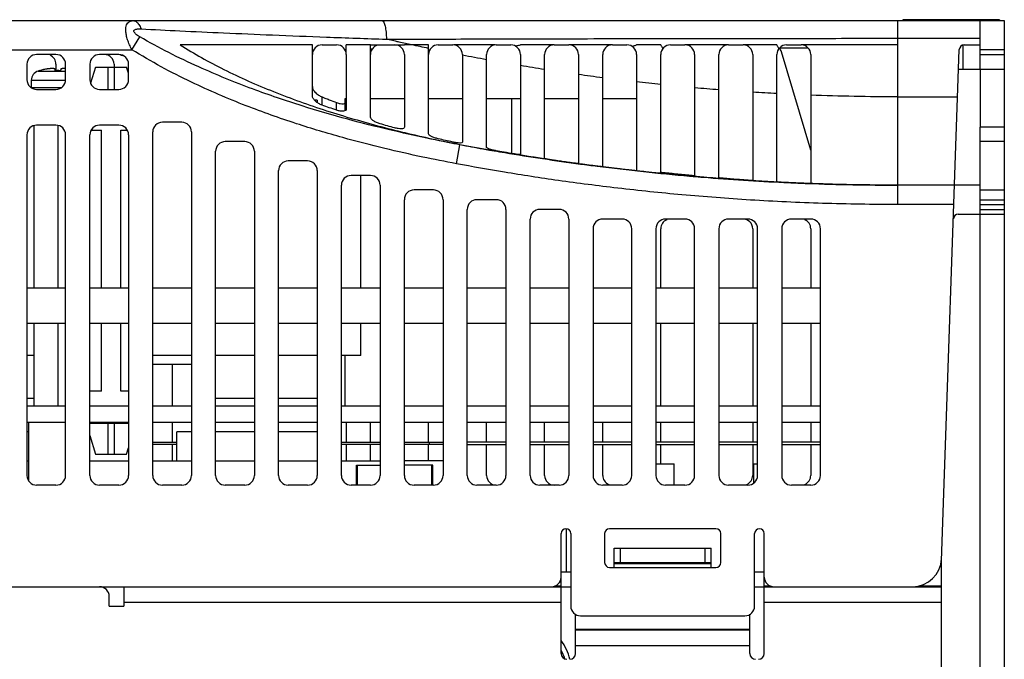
# Model space of a CAD drawing. Header units: millimetres. Extents: x -641 to 119, y -160 to 916.
# Tile 13 of 61: x -168 to -66, y 180 to 246. Entities that reach past the tile are written whole.
import ezdxf

# ---------------------------------------------------------------- set-up
doc = ezdxf.new("R2010")
doc.units = ezdxf.units.MM
doc.header["$LTSCALE"] = 32.67
doc.layers.get('0').update_dxf_attribs({"linetype": 'CONTINUOUS'})
doc.layers.add('02___PRT_ALL_AXES', color=7, linetype='CONTINUOUS')
doc.layers.add('03___PRT_ALL_CURVES', color=7, linetype='CONTINUOUS')

msp = doc.modelspace()

# ---------------------------------------------------------------- linework, layer by layer
at = {"color": 7, "linetype": 'Continuous'}
for p, q in [((-249.939, 245.508), (-66.439, 245.508)), ((-77.439, 226.508), (-77.439, 245.508)), ((-68.939, 240.508), (-68.939, 245.508)), ((-66.439, 245.508), (-66.439, 240.508)), ((-156.593, 242.508), (-155.766, 243.827)), ((-77.439, 243.682), (-68.939, 243.682)), ((-249.939, 242.508), (-156.593, 242.508)), ((-136.939, 243.008), (-135.439, 243.008)), ((-131.939, 235.551), (-131.939, 243.008)), ((-131.939, 243.008), (-129.439, 243.008)), ((-124.939, 243.008), (-123.439, 243.008)), ((-118.939, 243.008), (-117.439, 243.008)), ((-112.939, 243.008), (-111.439, 243.008)), ((-106.939, 243.008), (-105.439, 243.008)), ((-100.939, 243.008), (-99.439, 243.008)), ((-94.939, 243.008), (-93.439, 243.008)), ((-89.636, 242.71), (-86.727, 242.71)), ((-86.439, 232.113), (-89.465, 242.293)), ((-88.939, 243.008), (-87.439, 243.008)), ((-72.939, 189.69), (-71.094, 242.525)), ((-70.739, 242.97), (-70.739, 240.508)), ((-70.594, 243.008), (-68.939, 243.008)), ((-66.439, 242.508), (-68.939, 242.508)), ((-164.439, 242.008), (-166.439, 242.008)), ((-157.939, 242.008), (-159.939, 242.008)), ((-137.939, 237.752), (-137.939, 242.008)), ((-134.439, 242.008), (-134.439, 236.405)), ((-128.439, 242.008), (-128.439, 234.485)), ((-125.939, 233.803), (-125.939, 242.008)), ((-122.439, 242.008), (-122.439, 232.949)), ((-119.939, 232.404), (-119.939, 242.008)), ((-116.439, 242.008), (-116.439, 231.721)), ((-113.939, 231.287), (-113.939, 242.008)), ((-110.439, 242.008), (-110.439, 230.747)), ((-107.939, 230.425), (-107.939, 242.008)), ((-104.439, 242.008), (-104.439, 230.047)), ((-101.939, 229.777), (-101.939, 242.008)), ((-98.439, 242.008), (-98.439, 229.415)), ((-95.939, 229.245), (-95.939, 242.008)), ((-92.439, 242.008), (-92.439, 229.022)), ((-89.939, 228.862), (-89.939, 242.008)), ((-86.439, 242.008), (-86.439, 228.696)), ((-68.939, 242.008), (-66.439, 242.008)), ((-167.439, 241.008), (-167.439, 239.408)), ((-164.439, 241.008), (-164.439, 240.337)), ((-163.439, 239.408), (-163.439, 241.008)), ((-160.939, 241.008), (-160.939, 239.408)), ((-160.349, 240.708), (-160.865, 239.039)), ((-160.325, 240.708), (-157.139, 240.708)), ((-159.039, 238.408), (-159.039, 240.708)), ((-158.439, 241.008), (-158.439, 238.408)), ((-156.939, 240.068), (-157.139, 240.708)), ((-156.939, 239.408), (-156.939, 241.008)), ((-71.164, 240.508), (-66.439, 240.508)), ((-166.439, 238.408), (-164.439, 238.408)), ((-159.939, 238.408), (-157.939, 238.408)), ((-137.439, 237.308), (-137.734, 237.308)), ((-137.439, 237.308), (-137.439, 237.044)), ((-136.939, 236.78), (-136.939, 237.627)), ((-134.537, 236.223), (-134.537, 237.458)), ((-134.537, 237.458), (-134.439, 237.458)), ((-131.939, 237.458), (-128.439, 237.458)), ((-125.939, 237.458), (-122.439, 237.458)), ((-119.939, 237.458), (-116.439, 237.458)), ((-117.337, 231.79), (-117.337, 237.458)), ((-113.939, 237.458), (-110.439, 237.458)), ((-107.939, 237.458), (-104.439, 237.458)), ((-77.439, 237.636), (-71.264, 237.636)), ((-135.439, 236.256), (-135.439, 237.045)), ((-166.739, 234.648), (-166.739, 217.908)), ((-164.439, 234.708), (-166.439, 234.708)), ((-164.239, 234.668), (-164.239, 217.908)), ((-157.939, 234.708), (-159.939, 234.708)), ((-151.439, 235.008), (-153.439, 235.008)), ((-68.939, 140.39), (-68.939, 234.508)), ((-66.439, 234.508), (-68.939, 234.508)), ((-66.439, 234.508), (-66.439, 172.508)), ((-167.439, 233.708), (-167.439, 198.508)), ((-163.439, 198.508), (-163.439, 233.708)), ((-160.939, 198.508), (-160.939, 233.708)), ((-156.939, 233.708), (-156.939, 198.508)), ((-154.439, 198.508), (-154.439, 234.008)), ((-150.439, 234.008), (-150.439, 198.508)), ((-144.939, 233.008), (-146.939, 233.008)), ((-66.439, 233.008), (-68.939, 233.008)), ((-147.939, 198.508), (-147.939, 232.008)), ((-143.939, 232.008), (-143.939, 198.508)), ((-123.062, 230.723), (-122.695, 232.689)), ((-138.439, 231.008), (-140.439, 231.008)), ((-141.439, 198.508), (-141.439, 230.008)), ((-137.439, 230.008), (-137.439, 198.508)), ((-107.939, 230.407), (-107.939, 230.413)), ((-104.439, 230.004), (-104.439, 229.988)), ((-131.939, 229.508), (-133.939, 229.508)), ((-132.939, 217.908), (-132.939, 229.508)), ((-100.939, 229.669), (-100.939, 229.751)), ((-99.439, 229.507), (-99.439, 229.599)), ((-94.939, 229.128), (-94.939, 229.2)), ((-93.439, 229.026), (-93.439, 229.087)), ((-134.939, 198.508), (-134.939, 228.508)), ((-130.939, 228.508), (-130.939, 198.508)), ((-125.439, 228.008), (-127.439, 228.008)), ((-71.583, 228.508), (-77.439, 228.508)), ((-68.939, 228.508), (-71.583, 228.508)), ((-68.939, 228.008), (-66.439, 228.008)), ((-128.439, 198.508), (-128.439, 227.008)), ((-124.439, 227.008), (-124.439, 198.508)), ((-118.939, 227.008), (-120.939, 227.008)), ((-68.939, 227.008), (-66.439, 227.008)), ((-121.939, 198.508), (-121.939, 226.008)), ((-117.939, 226.008), (-117.939, 198.508)), ((-112.439, 226.008), (-114.439, 226.008)), ((-71.653, 226.508), (-77.439, 226.508)), ((-68.939, 226.508), (-66.439, 226.508)), ((-68.939, 226.008), (-66.439, 226.008)), ((-115.439, 198.508), (-115.439, 225.008)), ((-111.439, 225.008), (-111.439, 198.508)), ((-105.939, 225.008), (-107.939, 225.008)), ((-99.439, 225.008), (-101.439, 225.008)), ((-92.939, 225.008), (-94.939, 225.008)), ((-86.439, 225.008), (-88.439, 225.008)), ((-71.205, 225.508), (-66.439, 225.508)), ((-108.939, 224.008), (-108.939, 198.508)), ((-104.939, 198.508), (-104.939, 224.008)), ((-102.439, 224.008), (-102.439, 198.508)), ((-101.939, 217.908), (-101.939, 224.008)), ((-98.439, 198.508), (-98.439, 224.008)), ((-95.939, 224.008), (-95.939, 198.508)), ((-92.439, 224.008), (-92.439, 217.908)), ((-91.939, 198.508), (-91.939, 224.008)), ((-89.439, 224.008), (-89.439, 198.508)), ((-86.439, 224.008), (-86.439, 217.908)), ((-85.439, 198.508), (-85.439, 224.008)), ((-167.439, 217.908), (-163.439, 217.908)), ((-160.939, 217.908), (-156.939, 217.908)), ((-154.439, 217.908), (-150.439, 217.908)), ((-147.939, 217.908), (-143.939, 217.908)), ((-141.439, 217.908), (-137.439, 217.908)), ((-134.939, 217.908), (-130.939, 217.908)), ((-128.439, 217.908), (-124.439, 217.908)), ((-121.939, 217.908), (-117.939, 217.908)), ((-115.439, 217.908), (-111.439, 217.908)), ((-108.939, 217.908), (-104.939, 217.908)), ((-102.439, 217.908), (-98.439, 217.908)), ((-95.939, 217.908), (-91.939, 217.908)), ((-89.439, 217.908), (-85.439, 217.908)), ((-163.439, 214.208), (-167.439, 214.208)), ((-166.739, 214.208), (-166.739, 205.708)), ((-164.239, 214.208), (-164.239, 205.708)), ((-156.939, 214.208), (-160.939, 214.208)), ((-150.439, 214.208), (-154.439, 214.208)), ((-143.939, 214.208), (-147.939, 214.208)), ((-137.439, 214.208), (-141.439, 214.208)), ((-130.939, 214.208), (-134.939, 214.208)), ((-132.939, 210.908), (-132.939, 214.208)), ((-124.439, 214.208), (-128.439, 214.208)), ((-117.939, 214.208), (-121.939, 214.208)), ((-111.439, 214.208), (-115.439, 214.208)), ((-104.939, 214.208), (-108.939, 214.208)), ((-98.439, 214.208), (-102.439, 214.208)), ((-101.939, 205.708), (-101.939, 214.208)), ((-91.939, 214.208), (-95.939, 214.208)), ((-92.439, 214.208), (-92.439, 205.708)), ((-85.439, 214.208), (-89.439, 214.208)), ((-86.439, 214.208), (-86.439, 205.708)), ((-166.739, 210.908), (-167.439, 210.908)), ((-150.439, 210.908), (-154.439, 210.908)), ((-143.939, 210.908), (-147.939, 210.908)), ((-137.439, 210.908), (-141.439, 210.908)), ((-132.939, 210.908), (-134.939, 210.908)), ((-134.537, 205.708), (-134.537, 210.908)), ((-154.439, 210.008), (-150.439, 210.008)), ((-152.439, 210.008), (-152.439, 205.708)), ((-167.439, 206.508), (-166.739, 206.508)), ((-167.439, 205.708), (-163.439, 205.708)), ((-160.939, 205.708), (-156.939, 205.708)), ((-154.439, 205.708), (-150.439, 205.708)), ((-147.939, 206.508), (-143.939, 206.508)), ((-147.939, 205.708), (-143.939, 205.708)), ((-141.439, 206.508), (-137.439, 206.508)), ((-141.439, 205.708), (-137.439, 205.708)), ((-134.939, 205.708), (-130.939, 205.708)), ((-128.439, 205.708), (-124.439, 205.708)), ((-121.939, 205.708), (-117.939, 205.708)), ((-115.439, 205.708), (-111.439, 205.708)), ((-108.939, 205.708), (-104.939, 205.708)), ((-102.439, 205.708), (-98.439, 205.708)), ((-95.939, 205.708), (-91.939, 205.708)), ((-89.439, 205.708), (-85.439, 205.708)), ((-167.439, 204.008), (-163.439, 204.008)), ((-160.939, 204.008), (-156.939, 204.008)), ((-160.939, 203.908), (-156.939, 203.908)), ((-160.484, 203.908), (-160.489, 204.008)), ((-159.239, 203.908), (-159.239, 204.008)), ((-159.039, 200.708), (-159.039, 203.908)), ((-158.439, 203.908), (-158.439, 200.708)), ((-158.239, 203.908), (-158.239, 204.008)), ((-156.989, 204.008), (-156.993, 203.908)), ((-154.439, 204.008), (-150.439, 204.008)), ((-152.439, 204.008), (-152.439, 201.958)), ((-147.939, 204.008), (-143.939, 204.008)), ((-141.439, 204.008), (-137.439, 204.008)), ((-134.939, 204.008), (-130.939, 204.008)), ((-134.439, 204.008), (-134.439, 201.958)), ((-131.939, 201.958), (-131.939, 204.008)), ((-128.439, 204.008), (-124.439, 204.008)), ((-125.939, 201.958), (-125.939, 204.008)), ((-121.939, 204.008), (-117.939, 204.008)), ((-119.939, 201.958), (-119.939, 204.008)), ((-115.439, 204.008), (-111.439, 204.008)), ((-113.939, 201.958), (-113.939, 204.008)), ((-108.939, 204.008), (-104.939, 204.008)), ((-107.939, 201.958), (-107.939, 204.008)), ((-102.439, 204.008), (-98.439, 204.008)), ((-101.939, 201.958), (-101.939, 204.008)), ((-95.939, 204.008), (-91.939, 204.008)), ((-92.439, 204.008), (-92.439, 201.958)), ((-89.439, 204.008), (-85.439, 204.008)), ((-86.439, 204.008), (-86.439, 201.958)), ((-167.239, 203.008), (-167.439, 203.008)), ((-160.939, 202.628), (-160.339, 200.708)), ((-151.939, 200.008), (-151.939, 203.008)), ((-150.439, 203.008), (-151.939, 203.008)), ((-143.939, 203.008), (-147.939, 203.008)), ((-137.439, 203.008), (-141.439, 203.008)), ((-154.439, 201.958), (-151.939, 201.958)), ((-151.939, 201.708), (-154.439, 201.708)), ((-152.439, 201.708), (-152.439, 200.008)), ((-134.939, 201.958), (-130.939, 201.958)), ((-130.939, 201.708), (-134.939, 201.708)), ((-134.439, 201.708), (-134.439, 200.008)), ((-131.939, 200.008), (-131.939, 201.708)), ((-128.439, 201.958), (-124.439, 201.958)), ((-124.439, 201.708), (-128.439, 201.708)), ((-125.939, 200.008), (-125.939, 201.708)), ((-125.889, 201.958), (-125.889, 201.708)), ((-117.939, 201.958), (-121.939, 201.958)), ((-121.939, 201.708), (-117.939, 201.708)), ((-119.939, 198.508), (-119.939, 201.708)), ((-111.439, 201.958), (-115.439, 201.958)), ((-115.439, 201.708), (-111.439, 201.708)), ((-113.939, 198.508), (-113.939, 201.708)), ((-104.939, 201.958), (-108.939, 201.958)), ((-108.939, 201.708), (-104.939, 201.708)), ((-107.939, 198.508), (-107.939, 201.708)), ((-98.439, 201.958), (-102.439, 201.958)), ((-102.439, 201.708), (-98.439, 201.708)), ((-101.939, 199.708), (-101.939, 201.708)), ((-91.939, 201.958), (-95.939, 201.958)), ((-95.939, 201.708), (-91.939, 201.708)), ((-92.439, 201.708), (-92.439, 198.508)), ((-85.439, 201.958), (-89.439, 201.958)), ((-89.439, 201.708), (-85.439, 201.708)), ((-86.439, 201.708), (-86.439, 198.508)), ((-160.339, 200.708), (-157.139, 200.708)), ((-157.139, 200.708), (-156.939, 201.348)), ((-167.439, 200.008), (-167.239, 200.008)), ((-160.939, 200.008), (-156.939, 200.008)), ((-154.439, 200.008), (-150.439, 200.008)), ((-147.939, 200.008), (-143.939, 200.008)), ((-141.439, 200.008), (-137.439, 200.008)), ((-134.939, 200.008), (-130.939, 200.008)), ((-133.389, 197.508), (-133.389, 199.558)), ((-133.389, 199.558), (-130.939, 199.558)), ((-133.281, 197.508), (-133.281, 199.558)), ((-124.439, 200.008), (-128.439, 200.008)), ((-125.489, 199.558), (-128.439, 199.558)), ((-125.597, 197.508), (-125.597, 199.558)), ((-125.489, 197.508), (-125.489, 199.558)), ((-164.439, 197.508), (-166.439, 197.508)), ((-157.939, 197.508), (-159.939, 197.508)), ((-151.439, 197.508), (-153.439, 197.508)), ((-144.939, 197.508), (-146.939, 197.508)), ((-138.439, 197.508), (-140.439, 197.508)), ((-131.939, 197.508), (-133.939, 197.508)), ((-125.439, 197.508), (-127.439, 197.508)), ((-118.939, 197.508), (-120.939, 197.508)), ((-112.439, 197.508), (-114.439, 197.508)), ((-105.939, 197.508), (-107.939, 197.508)), ((-99.439, 197.508), (-101.439, 197.508)), ((-92.939, 197.508), (-94.939, 197.508)), ((-86.439, 197.508), (-88.439, 197.508)), ((-112.239, 180.108), (-112.239, 192.508)), ((-111.239, 192.508), (-111.239, 185.008)), ((-107.739, 192.508), (-107.739, 189.508)), ((-96.239, 193.008), (-107.239, 193.008)), ((-95.739, 189.508), (-95.739, 192.508)), ((-92.239, 185.008), (-92.239, 192.508)), ((-91.239, 180.108), (-91.239, 192.508)), ((-106.739, 189.008), (-106.739, 191.008)), ((-106.739, 191.008), (-96.739, 191.008)), ((-106.139, 191.008), (-106.139, 189.508)), ((-97.339, 189.508), (-97.339, 191.008)), ((-96.739, 189.008), (-96.739, 191.008)), ((-106.739, 189.508), (-96.739, 189.508)), ((-106.739, 189.408), (-96.739, 189.408)), ((-72.939, 174.008), (-72.939, 189.69)), ((-111.239, 188.508), (-112.239, 188.508)), ((-107.239, 189.008), (-96.239, 189.008)), ((-91.239, 188.508), (-92.239, 188.508)), ((-188.439, 187.008), (-111.239, 187.008)), ((-157.439, 187.008), (-157.439, 185.008)), ((-112.82, 187.108), (-112.239, 187.108)), ((-92.239, 187.008), (-72.939, 187.008)), ((-91.239, 187.108), (-90.657, 187.108)), ((-75.205, 187.108), (-72.939, 187.108)), ((-158.939, 185.008), (-158.939, 186.008)), ((-157.439, 185.408), (-112.239, 185.408)), ((-91.239, 185.408), (-72.939, 185.408)), ((-158.939, 185.008), (-157.439, 185.008)), ((-110.739, 180.108), (-110.739, 184.163)), ((-110.239, 184.008), (-93.239, 184.008)), ((-92.739, 180.108), (-92.739, 184.163)), ((-110.739, 182.608), (-92.739, 182.608)), ((-92.739, 182.508), (-110.739, 182.508)), ((-92.739, 180.908), (-110.739, 180.908))]:
    msp.add_line(p, q, dxfattribs=at)
for centre, radius, start, end in [((-136.939, 242.008), 1, 90, 180), ((-135.439, 242.008), 1, 0, 90), ((-130.939, 242.008), 1, 106.43547, 180), ((-129.439, 242.008), 1, 0, 90), ((-124.939, 242.008), 1, 90, 180), ((-123.439, 242.008), 1, 0, 90), ((-118.939, 242.008), 1, 90, 180), ((-117.439, 242.008), 1, 0, 90), ((-112.939, 242.008), 1, 90, 180), ((-111.439, 242.008), 1, 0, 90), ((-106.939, 242.008), 1, 90, 180), ((-105.439, 242.008), 1, 0, 90), ((-100.939, 242.008), 1, 90, 180), ((-99.439, 242.008), 1, 0, 90), ((-94.939, 242.008), 1, 90, 180), ((-93.439, 242.008), 1, 0, 90), ((-88.939, 242.008), 1, 90, 180), ((-90.424, 242.008), 1, 16.55707, 41.5818), ((-87.439, 242.008), 1, 0, 90), ((-70.594, 242.508), 0.5, 90, 178), ((-166.439, 241.008), 1, 90, 180), ((-165.439, 241.008), 1, 0, 67.46783), ((-164.439, 241.008), 1, 0, 90), ((-159.939, 241.008), 1, 90, 180), ((-159.439, 241.008), 1, 0, 90), ((-157.939, 241.008), 1, 0, 90), ((-166.439, 239.408), 1, 180, 270), ((-164.439, 239.408), 1, 270, 0), ((-159.939, 239.408), 1, 180, 270), ((-157.939, 239.408), 1, 270, 0), ((-166.439, 233.708), 1, 90, 180), ((-164.439, 233.708), 1, 0, 90), ((-159.939, 233.708), 1, 90, 180), ((-157.939, 233.708), 1, 0, 90), ((-153.439, 234.008), 1, 90, 180), ((-151.439, 234.008), 1, 0, 90), ((-146.939, 232.008), 1, 90, 180), ((-144.939, 232.008), 1, 0, 90), ((-140.439, 230.008), 1, 90, 180), ((-138.439, 230.008), 1, 0, 90), ((-133.939, 228.508), 1, 90, 180), ((-131.939, 228.508), 1, 0, 90), ((-127.439, 227.008), 1, 90, 180), ((-125.439, 227.008), 1, 0, 90), ((-120.939, 226.008), 1, 90, 180), ((-118.939, 226.008), 1, 0, 90), ((-114.439, 225.008), 1, 90, 180), ((-112.439, 225.008), 1, 0, 90), ((-107.939, 224.008), 1, 90, 180), ((-105.939, 224.008), 1, 0, 90), ((-101.439, 224.008), 1, 90, 180), ((-100.939, 224.008), 1, 112.53217, 180), ((-99.439, 224.008), 1, 0, 90), ((-94.939, 224.008), 1, 90, 180), ((-93.439, 224.008), 1, 0, 90), ((-92.939, 224.008), 1, 0, 90), ((-88.439, 224.008), 1, 90, 180), ((-87.439, 224.008), 1, 0, 67.46783), ((-86.439, 224.008), 1, 0, 90), ((-71.205, 225.008), 0.5, 90, 178), ((-166.439, 198.508), 1, 180, 270), ((-164.439, 198.508), 1, 270, 0), ((-159.939, 198.508), 1, 180, 270), ((-157.939, 198.508), 1, 270, 0), ((-153.439, 198.508), 1, 180, 270), ((-151.439, 198.508), 1, 270, 0), ((-146.939, 198.508), 1, 180, 270), ((-144.939, 198.508), 1, 270, 0), ((-140.439, 198.508), 1, 180, 270), ((-138.439, 198.508), 1, 270, 0), ((-133.939, 198.508), 1, 180, 270), ((-131.939, 198.508), 1, 270, 0), ((-127.439, 198.508), 1, 180, 270), ((-125.439, 198.508), 1, 270, 0), ((-120.939, 198.508), 1, 180, 270), ((-118.939, 198.508), 1, 180, 0), ((-114.439, 198.508), 1, 180, 270), ((-112.939, 198.508), 1, 180, 270), ((-112.439, 198.508), 1, 270, 0), ((-107.939, 198.508), 1, 180, 270), ((-106.939, 198.508), 1, 180, 247.50011), ((-105.939, 198.508), 1, 270, 0), ((-101.439, 198.508), 1, 180, 270), ((-99.439, 198.508), 1, 270, 0), ((-94.939, 198.508), 1, 180, 270), ((-93.439, 198.508), 1, 292.49989, 0), ((-92.939, 198.508), 1, 270, 0), ((-88.439, 198.508), 1, 180, 270), ((-87.439, 198.508), 1, 292.49989, 0), ((-86.439, 198.508), 1, 270, 0), ((-111.739, 192.508), 0.5, 0, 180), ((-107.239, 192.508), 0.5, 90, 180), ((-96.239, 192.508), 0.5, 0, 90), ((-91.739, 192.508), 0.5, 0, 180), ((-107.239, 189.508), 0.5, 180, 270), ((-96.239, 189.508), 0.5, 270, 0), ((-75.929, 190.008), 3, 270, 358), ((-113.239, 188.008), 1, 270, 0), ((-90.239, 188.008), 1, 180, 270), ((-159.939, 186.008), 1, 0, 90), ((-110.239, 185.008), 1, 180, 270), ((-93.239, 185.008), 1, 270, 0), ((-117.138, 178.008), 6, 14.49687, 35.09271), ((-111.639, 180.108), 0.6, 180, 270), ((-117.138, 178.008), 5.5, 16.297, 26.57997), ((-111.339, 180.108), 0.6, 270, 0), ((-92.139, 180.108), 0.6, 180, 270), ((-91.839, 180.108), 0.6, 270, 0)]:
    msp.add_arc(centre, radius, start, end, dxfattribs=at)
for points, start_tangent, end_tangent in [([(-156.841, 243.023), (-157.035, 243.529), (-157.167, 244.006), (-157.218, 244.43), (-157.21, 244.787), (-157.135, 245.075), (-157.002, 245.287), (-156.833, 245.422), (-156.649, 245.49), (-156.467, 245.508)], (-0.394058, 0.9190856), (1, -0.0000343)), ([(-156.467, 245.508), (-156.152, 245.407), (-155.869, 245.112), (-155.647, 244.655)], (1, -0.0000956), (0.3308386, -0.9436873)), ([(-130.72, 245.508), (-130.561, 245.363), (-130.425, 244.951), (-130.331, 244.33), (-130.294, 243.59)], (1, -0.0000021), (0.0087295, -0.9999619)), ([(-155.766, 243.827), (-156.013, 243.983), (-156.205, 244.133), (-156.333, 244.273), (-156.39, 244.394), (-156.379, 244.493), (-156.304, 244.569), (-156.175, 244.621), (-156.009, 244.65), (-155.827, 244.66), (-155.647, 244.655)], (-0.8651303, 0.5015472), (0.9986835, -0.051296)), ([(-155.647, 244.655), (-151.635, 244.457), (-147.116, 244.248), (-142.077, 244.032), (-136.483, 243.811), (-130.294, 243.59)], (0.9986858, -0.0512504), (0.9994267, -0.0338555)), ([(-122.695, 232.689), (-126.126, 233.367), (-129.988, 234.227), (-134.277, 235.316), (-138.99, 236.695), (-144.115, 238.448), (-149.692, 240.73), (-155.766, 243.827)], (-0.9830403, 0.1833894), (-0.8650444, 0.5016952)), ([(-130.294, 243.59), (-126.773, 243.601), (-122.608, 243.613), (-117.923, 243.626), (-112.847, 243.639), (-107.508, 243.65), (-102.037, 243.661), (-96.57, 243.669), (-91.241, 243.675), (-86.184, 243.68), (-81.537, 243.682), (-77.439, 243.682)], (0.9999949, 0.0031783), (1, 0)), ([(-129.355, 243.378), (-129.992, 243.521), (-130.294, 243.59)], (-0.9758225, 0.2185645), (-0.9749319, 0.2225033)), ([(-128.986, 243.295), (-129.355, 243.378)], (-0.9761693, 0.2170103), (-0.9758225, 0.2185645)), ([(-127.677, 243.008), (-128.986, 243.295)], (-0.9773767, 0.211506), (-0.9761693, 0.2170103)), ([(-156.593, 242.508), (-156.841, 243.023)], (-0.4759072, 0.8794955), (-0.394058, 0.9190856)), ([(-123.062, 230.723), (-126.538, 231.413), (-130.453, 232.295), (-134.805, 233.421), (-139.587, 234.862), (-144.79, 236.715), (-150.448, 239.154), (-156.593, 242.508)], (-0.9830353, 0.1834165), (-0.8470757, 0.5314723)), ([(-137.937, 243.008), (-140.755, 243.008), (-143.545, 243.008), (-146.295, 243.008), (-148.992, 243.008), (-151.612, 243.008)], (-0.9999997, 0.0007791), (-0.9999963, 0.0027248)), ([(-151.612, 243.008), (-147.106, 240.475), (-141.954, 238.177), (-136.467, 236.203), (-130.856, 234.562), (-125.229, 233.22), (-122.693, 232.701)], (0.8446042, -0.5353912), (0.9814976, -0.1914743)), ([(-137.939, 242.008), (-137.939, 242.336), (-137.939, 242.669), (-137.937, 243.008)], (-0.0000255, 1), (0.0057002, 0.9999838)), ([(-131.939, 243.008), (-133.191, 243.008), (-134.439, 243.008)], (-1, 0.0001965), (-1, -0.0000671)), ([(-134.439, 242.008), (-134.439, 242.337), (-134.439, 242.671), (-134.439, 243.008)], (-0.0000301, 1), (-0.0000378, 1)), ([(-131.939, 242.592), (-131.751, 242.591)], (0.9999639, -0.0084916), (0.9999642, -0.008467)), ([(-129.439, 243.008), (-129.107, 243.008), (-128.773, 243.008), (-128.439, 243.008)], (1, 0.0000016), (1, -0.0000007)), ([(-127.677, 243.008), (-128.058, 243.008), (-128.439, 243.008)], (-0.9999999, 0.0004608), (-0.9999999, -0.000433)), ([(-125.939, 243.008), (-126.81, 243.009), (-127.677, 243.008)], (-0.999995, 0.0031638), (-0.9999949, -0.0031858)), ([(-125.939, 242.639), (-127.676, 243.008)], (-0.978933, 0.204182), (-0.9773777, 0.2115012)), ([(-125.939, 242.639), (-125.939, 242.824), (-125.939, 243.008)], (-0.0000205, 1), (0.0000047, 1)), ([(-125.939, 242.008), (-125.939, 242.32), (-125.939, 242.639)], (0.0000712, 1), (0.000038, 1)), ([(-122.439, 243.008), (-122.739, 243.006), (-123.039, 243.004), (-123.339, 243.003)], (-0.9999719, -0.0074915), (-0.9999937, -0.0035533)), ([(-119.939, 243.008), (-121.192, 243.01), (-122.439, 243.008)], (-0.9999923, 0.003916), (-0.9999919, -0.0040219)), ([(-119.036, 243.003), (-119.337, 243.004), (-119.638, 243.006), (-119.939, 243.008)], (-0.9999945, 0.003321), (-0.9999738, 0.007236)), ([(-116.963, 242.888), (-116.788, 242.928), (-116.614, 242.968), (-116.439, 243.008)], (0.975028, 0.2220818), (0.9744917, 0.2244234)), ([(-113.939, 243.008), (-115.193, 243.007), (-116.439, 243.008)], (-0.9999983, -0.0018573), (-0.9999983, 0.0018215)), ([(-112.948, 243.009), (-113.284, 243.009), (-113.611, 243.008), (-113.939, 243.008)], (-0.9999994, 0.0010723), (-0.9999999, -0.0005029)), ([(-110.439, 243.008), (-110.76, 243.007), (-111.082, 243.007), (-111.404, 243.007)], (-0.9999967, -0.0025738), (-0.9999994, 0.0011178)), ([(-107.939, 243.008), (-109.189, 243.008), (-110.439, 243.008)], (-0.9999999, 0.0005245), (-0.9999999, -0.0004793)), ([(-106.976, 243.007), (-107.297, 243.007), (-107.618, 243.007), (-107.939, 243.008)], (-0.9999991, -0.0013506), (-0.9999961, 0.0027917)), ([(-104.9, 242.85), (-104.746, 242.903), (-104.592, 242.955), (-104.44, 243.008)], (0.9466924, 0.3221389), (0.9459949, 0.3241815)), ([(-101.939, 243.008), (-103.19, 243.007), (-104.439, 243.008)], (-0.9999993, -0.0011691), (-0.9999994, 0.0010971)), ([(-101.718, 242.634), (-101.792, 242.759), (-101.865, 242.883), (-101.939, 243.008)], (-0.5090347, 0.860746), (-0.5075765, 0.8616067)), ([(-98.438, 243.008), (-98.772, 243.008), (-99.106, 243.008), (-99.439, 243.008)], (-0.9999978, -0.0020914), (-0.9999977, 0.0021352)), ([(-95.939, 243.008), (-97.19, 243.008), (-98.438, 243.008)], (-1, -0.0000368), (-1, 0.0000788)), ([(-94.939, 243.008), (-95.274, 243.007), (-95.607, 243.007), (-95.939, 243.008)], (-0.9999964, -0.0026927), (-0.9999973, 0.0023351)), ([(-92.439, 243.008), (-92.783, 243.008), (-93.128, 243.008), (-93.426, 243.009)], (-0.9999992, -0.0012358), (-0.9999979, 0.002047)), ([(-89.939, 243.008), (-91.187, 243.007), (-92.439, 243.008)], (-0.9999991, -0.0013167), (-0.9999992, 0.0012944)), ([(-89.724, 242.627), (-89.796, 242.754), (-89.867, 242.881), (-89.939, 243.008)], (-0.4915635, 0.8708417), (-0.4901689, 0.8716275)), ([(-86.421, 243.008), (-86.759, 243.007), (-87.087, 243.007), (-87.404, 243.007)], (-0.9999974, -0.0022962), (-0.9999997, 0.000752)), ([(-77.439, 243.008), (-81.919, 243.01), (-86.421, 243.008)], (-0.9999996, 0.0008441), (-0.9999998, -0.0006469)), ([(-119.939, 241.468), (-122.439, 241.936)], (-0.9838775, 0.1788436), (-0.9818988, 0.1894065)), ([(-166.147, 240.337), (-166.149, 240.34), (-166.15, 240.342)], (-0.4767938, 0.8790152), (-0.4762689, 0.8792997)), ([(-165.929, 240.395), (-166.147, 240.337)], (-0.9705328, -0.240969), (-0.9622965, -0.2720025)), ([(-165.925, 240.396), (-165.929, 240.395)], (-0.9706668, -0.2404289), (-0.9705328, -0.240969)), ([(-165.726, 240.442), (-165.925, 240.396)], (-0.9772632, -0.2120298), (-0.9706668, -0.2404289)), ([(-165.712, 240.445), (-165.718, 240.444), (-165.726, 240.442)], (-0.9777129, -0.2099462), (-0.9772632, -0.2120298)), ([(-165.522, 240.483), (-165.712, 240.445)], (-0.9831212, -0.1829553), (-0.9777129, -0.2099462)), ([(-165.434, 240.499), (-165.522, 240.483)], (-0.9860908, -0.1662077), (-0.9831212, -0.1829553)), ([(-164.529, 240.483), (-164.543, 240.508), (-164.574, 240.526), (-164.614, 240.539), (-164.661, 240.547), (-164.715, 240.553), (-164.776, 240.557), (-164.845, 240.558), (-164.921, 240.556), (-165.002, 240.551), (-165.086, 240.545), (-165.169, 240.536), (-165.254, 240.526), (-165.342, 240.513), (-165.432, 240.499), (-165.434, 240.499)], (-0.0768638, 0.9970416), (-0.9860908, -0.1662077)), ([(-164.526, 240.439), (-164.527, 240.45), (-164.528, 240.467), (-164.529, 240.483)], (-0.0770397, 0.997028), (-0.0768638, 0.9970416)), ([(-164.518, 240.337), (-164.52, 240.358), (-164.521, 240.378), (-164.523, 240.397), (-164.524, 240.415), (-164.525, 240.433), (-164.526, 240.439)], (-0.0791294, 0.9968644), (-0.0770397, 0.997028)), ([(-163.959, 240.337), (-164.146, 240.342), (-164.332, 240.342), (-164.518, 240.337)], (-0.9993538, 0.0359451), (-0.9993538, -0.0359451)), ([(-163.951, 240.439), (-163.955, 240.395), (-163.959, 240.337)], (-0.0770383, -0.9970281), (-0.0791294, -0.9968644)), ([(-163.948, 240.483), (-163.951, 240.444), (-163.951, 240.439)], (-0.0768638, -0.9970416), (-0.0770383, -0.9970281)), ([(-163.439, 240.549), (-163.462, 240.55), (-163.547, 240.555), (-163.625, 240.558), (-163.697, 240.557), (-163.761, 240.554), (-163.816, 240.548), (-163.864, 240.539), (-163.904, 240.526), (-163.935, 240.508), (-163.948, 240.483)], (-0.9969572, 0.0779505), (-0.0768638, -0.9970416)), ([(-113.939, 240.457), (-116.439, 240.859)], (-0.9881429, 0.1535369), (-0.9864491, 0.1640673)), ([(-107.939, 239.602), (-110.439, 239.939)], (-0.9917303, 0.1283396), (-0.9903154, 0.1388363)), ([(-101.939, 238.903), (-104.439, 239.176)], (-0.9946674, 0.1031343), (-0.993522, 0.11364)), ([(-137.939, 238.694), (-137.853, 238.366)], (0, -1), (0.4528367, -0.8915935)), ([(-137.853, 238.366), (-137.629, 238.067)], (0.4528367, -0.8915935), (0.7080032, -0.7062093)), ([(-95.939, 238.358), (-98.439, 238.566)], (-0.9969623, 0.0778859), (-0.9960839, 0.0884132)), ([(-89.939, 237.965), (-92.439, 238.11)], (-0.9986153, 0.0526071), (-0.9980049, 0.0631368)), ([(-136.939, 236.78), (-137.308, 236.95), (-137.632, 237.182), (-137.854, 237.455), (-137.939, 237.752)], (-0.9409413, 0.3385699), (0, 1)), ([(-137.629, 238.067), (-137.306, 237.813)], (0.7080032, -0.7062093), (0.8464909, -0.5324031)), ([(-137.306, 237.813), (-136.939, 237.627)], (0.8464909, -0.5324031), (0.9287141, -0.3707965)), ([(-136.939, 237.627), (-136.651, 237.512)], (0.9287141, -0.3707965), (0.9301712, -0.3671261)), ([(-136.651, 237.512), (-136.194, 237.334)], (0.9301712, -0.3671261), (0.9324109, -0.3613999)), ([(-136.194, 237.334), (-135.439, 237.045)], (0.9324109, -0.3613999), (0.9359348, -0.3521734)), ([(-77.439, 237.636), (-86.439, 237.807)], (-1, 0), (-0.9992826, 0.0378719)), ([(-135.439, 236.256), (-136.193, 236.516), (-136.939, 236.78)], (-0.9468543, 0.3216628), (-0.9409413, 0.3385699)), ([(-135.439, 237.045), (-135.062, 236.939), (-134.727, 236.924), (-134.531, 236.995)], (0.9359348, -0.3521734), (0.7792922, 0.6266608)), ([(-134.439, 236.405), (-134.512, 236.232), (-134.731, 236.148), (-135.065, 236.161), (-135.439, 236.256)], (0, -1), (-0.9468543, 0.3216628)), ([(-130.939, 234.848), (-131.31, 234.98), (-131.638, 235.154), (-131.86, 235.352), (-131.939, 235.551)], (-0.9610939, 0.2762218), (0, 1)), ([(-129.439, 234.429), (-130.192, 234.637), (-130.939, 234.848)], (-0.964924, 0.2625293), (-0.9610939, 0.2762218)), ([(-128.439, 234.485), (-128.513, 234.369), (-128.732, 234.323), (-129.061, 234.348), (-129.439, 234.429)], (0, -1), (-0.964924, 0.2625293)), ([(-124.939, 233.3), (-125.321, 233.404), (-125.644, 233.53), (-125.861, 233.667), (-125.939, 233.803)], (-0.9743856, 0.2248839), (0, 1)), ([(-123.439, 232.963), (-124.192, 233.13), (-124.939, 233.3)], (-0.9769772, 0.2133438), (-0.9743856, 0.2248839)), ([(-122.73, 232.86), (-123.057, 232.893), (-123.439, 232.963)], (-0.9960002, 0.0893515), (-0.9769772, 0.2133438)), ([(-122.439, 232.949), (-122.513, 232.877), (-122.73, 232.86)], (0, -1), (-0.9960002, 0.0893515)), ([(-119.648, 232.141), (-122.695, 232.689)], (-0.9852959, 0.1708565), (-0.9830665, 0.183249)), ([(-119.648, 232.14), (-122.695, 232.689)], (-0.9852738, 0.1709843), (-0.9830347, 0.1834196)), ([(-122.693, 232.701), (-120.321, 232.259)], (0.9814976, -0.1914743), (0.9845001, -0.1753842)), ([(-120.321, 232.259), (-119.648, 232.141)], (0.9845001, -0.1753842), (0.9852715, -0.170997)), ([(-119.862, 232.316), (-119.939, 232.404)], (-0.8615875, 0.5076091), (0, 1)), ([(-118.939, 232.059), (-119.322, 232.137), (-119.646, 232.225), (-119.862, 232.316)], (-0.9834215, 0.1813343), (-0.8615875, 0.5076091)), ([(-118.945, 232.02), (-119.649, 232.141)], (-0.985787, 0.1680001), (-0.9852952, 0.1708609)), ([(-119.648, 232.141), (-119.164, 232.057)], (0.9852712, -0.1709989), (0.9856118, -0.1690246)), ([(-119.164, 232.057), (-119.648, 232.14)], (-0.9856141, 0.1690115), (-0.9852738, 0.1709843)), ([(-119.164, 232.057), (-118.056, 231.87)], (0.9856118, -0.1690246), (0.9863759, -0.1645071)), ([(-118.445, 231.934), (-119.164, 232.057)], (-0.986112, 0.1660818), (-0.9856141, 0.1690115)), ([(-118.445, 231.935), (-118.945, 232.02)], (-0.9861311, 0.165968), (-0.985787, 0.1680001)), ([(-118.051, 231.898), (-118.191, 231.923), (-118.939, 232.059)], (-0.9844888, 0.1754473), (-0.9834215, 0.1813343)), ([(-117.442, 231.768), (-118.445, 231.935)], (-0.9868082, 0.1618939), (-0.9861311, 0.165968)), ([(-117.243, 231.735), (-117.771, 231.822), (-118.445, 231.934)], (-0.9869243, 0.1611845), (-0.986112, 0.1660818)), ([(-118.056, 231.87), (-110.231, 230.694)], (0.9863759, -0.1645071), (0.9911514, -0.1327361)), ([(-117.439, 231.79), (-118.051, 231.898)], (-0.9851909, 0.1714612), (-0.9844888, 0.1754473)), ([(-117.243, 231.736), (-117.442, 231.768)], (-0.9869405, 0.1610852), (-0.9868082, 0.1618939)), ([(-116.665, 231.682), (-116.73, 231.689), (-117.055, 231.729), (-117.439, 231.79)], (-0.9966316, 0.0820084), (-0.9851909, 0.1714612)), ([(-116.457, 231.609), (-117.243, 231.736)], (-0.9874559, 0.1578949), (-0.9869405, 0.1610852)), ([(-112.909, 231.067), (-117.243, 231.735)], (-0.9896399, 0.1435721), (-0.9869243, 0.1611845)), ([(-116.439, 231.721), (-116.513, 231.684), (-116.665, 231.682)], (0, -1), (-0.9966316, 0.0820084)), ([(-116.295, 231.583), (-116.457, 231.609)], (-0.9875609, 0.1572368), (-0.9874559, 0.1578949)), ([(-112.909, 231.068), (-116.295, 231.583)], (-0.9896476, 0.1435185), (-0.9875609, 0.1572368)), ([(-113.919, 231.257), (-113.939, 231.287)], (-0.8562887, 0.5164976), (0, 1)), ([(-113.674, 231.191), (-113.863, 231.238), (-113.919, 231.257)], (-0.975205, 0.2213033), (-0.8562887, 0.5164976)), ([(-112.939, 231.072), (-113.322, 231.129), (-113.646, 231.185), (-113.674, 231.191)], (-0.9896153, 0.1437414), (-0.975205, 0.2213033)), ([(-112.787, 231.05), (-112.863, 231.061), (-112.939, 231.072)], (-0.9897054, 0.1431193), (-0.9896363, 0.1435969)), ([(-110.231, 230.693), (-112.24, 230.971), (-112.909, 231.067)], (-0.9911532, 0.1327231), (-0.9896399, 0.1435721)), ([(-112.354, 230.988), (-112.787, 231.05)], (-0.9899576, 0.1413649), (-0.9897054, 0.1431193)), ([(-112.151, 230.959), (-112.354, 230.988)], (-0.9900746, 0.1405426), (-0.9899576, 0.1413649)), ([(-77.439, 226.508), (-85.222, 226.629), (-92.683, 226.974), (-99.759, 227.51), (-106.391, 228.196), (-112.522, 228.991), (-118.098, 229.849), (-123.062, 230.723)], (-1, 0.0000004), (-0.9830346, 0.18342)), ([(-111.439, 230.859), (-112.113, 230.954), (-112.151, 230.959)], (-0.9904796, 0.1376597), (-0.9900746, 0.1405426)), ([(-110.766, 230.767), (-110.966, 230.794), (-111.195, 230.825), (-111.439, 230.859)], (-0.990924, 0.1344234), (-0.9904796, 0.1376597)), ([(-110.442, 230.723), (-110.766, 230.767)], (-0.9910402, 0.1335636), (-0.9908632, 0.1348711)), ([(-110.464, 230.736), (-110.477, 230.737), (-110.588, 230.744), (-110.766, 230.767)], (-0.9994319, 0.0337036), (-0.990924, 0.1344234)), ([(-110.45, 230.737), (-110.464, 230.736)], (-0.9841824, -0.1771581), (-0.9994319, 0.0337035)), ([(-110.439, 230.747), (-110.45, 230.737)], (0, -1), (-0.9841824, -0.1771581)), ([(-109.444, 230.59), (-110.442, 230.723)], (-0.9915748, 0.1295352), (-0.9910402, 0.1335636)), ([(-110.231, 230.694), (-109.384, 230.582), (-108.514, 230.47)], (0.9911514, -0.1327361), (0.992057, -0.1257889)), ([(-108.514, 230.469), (-110.231, 230.693)], (-0.9920594, 0.1257704), (-0.9911532, 0.1327231)), ([(-109.325, 230.575), (-109.444, 230.59)], (-0.9916379, 0.1290516), (-0.9915748, 0.1295352)), ([(-107.94, 230.399), (-109.325, 230.575)], (-0.9923498, 0.1234581), (-0.9916379, 0.1290516)), ([(-108.514, 230.47), (-98.955, 229.446)], (0.992057, -0.1257889), (0.9961999, -0.0870968)), ([(-98.955, 229.446), (-99.58, 229.502), (-106.159, 230.182), (-108.514, 230.469)], (-0.9962008, 0.0870864), (-0.9920594, 0.1257704)), ([(-107.859, 230.388), (-107.94, 230.399)], (-0.9923906, 0.12313), (-0.9923498, 0.1234581)), ([(-107.859, 230.388), (-107.903, 230.395), (-107.939, 230.407)], (-0.9922446, 0.1243009), (0, 1)), ([(-106.939, 230.276), (-107.319, 230.322), (-107.641, 230.361), (-107.859, 230.388)], (-0.9928407, 0.1194457), (-0.9922446, 0.1243009)), ([(-106.225, 230.191), (-106.939, 230.276)], (-0.9931841, 0.1165562), (-0.9928407, 0.1194457)), ([(-106.092, 230.175), (-106.189, 230.187), (-106.225, 230.191)], (-0.9932472, 0.1160171), (-0.9931841, 0.1165562)), ([(-105.439, 230.1), (-106.092, 230.175)], (-0.9935523, 0.1133748), (-0.9932472, 0.1160171)), ([(-104.439, 229.988), (-104.522, 229.997), (-104.74, 230.021), (-105.061, 230.057), (-105.439, 230.1)], (-0.9931772, 0.1166154), (-0.9935523, 0.1133748)), ([(-101.939, 229.726), (-104.438, 229.988)], (-0.9950667, 0.099208), (-0.9940074, 0.1093128)), ([(-101.939, 229.847), (-101.863, 229.843), (-101.646, 229.823)], (0, 1), (0.9995809, 0.0289499)), ([(-100.939, 229.628), (-101.322, 229.665), (-101.646, 229.697), (-101.863, 229.718), (-101.939, 229.726)], (-0.9954621, 0.0951584), (-0.9948519, 0.1013395)), ([(-101.646, 229.823), (-101.322, 229.791)], (0.9995809, 0.0289499), (0.9915497, -0.1297277)), ([(-101.322, 229.791), (-100.939, 229.751)], (0.9915497, -0.1297277), (0.9945307, -0.1044443)), ([(-100.939, 229.751), (-100.188, 229.674)], (0.9945307, -0.1044443), (0.9948618, -0.1012426)), ([(-99.633, 229.507), (-100.189, 229.558), (-100.939, 229.628)], (-0.9959536, 0.0898692), (-0.9954621, 0.0951584)), ([(-100.188, 229.674), (-99.439, 229.599)], (0.9948618, -0.1012426), (0.9951831, -0.0980332)), ([(-99.536, 229.498), (-99.633, 229.507)], (-0.9959887, 0.0894792), (-0.9959536, 0.0898692)), ([(-99.439, 229.489), (-99.536, 229.498)], (-0.9960241, 0.0890838), (-0.9959887, 0.0894792)), ([(-99.439, 229.599), (-99.056, 229.56)], (0.9951831, -0.0980332), (0.9975037, -0.0706144)), ([(-98.601, 229.416), (-98.732, 229.427), (-99.056, 229.455), (-99.439, 229.489)], (-0.9963554, 0.085299), (-0.9960241, 0.0890838)), ([(-99.056, 229.56), (-98.732, 229.527)], (0.9975037, -0.0706144), (0.9738875, -0.2270312)), ([(-98.955, 229.446), (-98.581, 229.414), (-97.554, 229.328)], (0.9961999, -0.0870968), (0.99668, -0.0814185)), ([(-97.554, 229.328), (-98.955, 229.446)], (-0.9966807, 0.0814105), (-0.9962008, 0.0870864)), ([(-98.732, 229.527), (-98.515, 229.504), (-98.439, 229.494)], (0.9738875, -0.2270312), (0, -1)), ([(-98.561, 229.413), (-98.601, 229.416)], (-0.9963872, 0.0849269), (-0.9963554, 0.085299)), ([(-98.439, 229.402), (-98.515, 229.409), (-98.561, 229.413)], (-0.9965127, 0.0834407), (-0.9963872, 0.0849269)), ([(-95.939, 229.202), (-98.439, 229.402)], (-0.9971894, 0.0749221), (-0.9963769, 0.0850477)), ([(-97.554, 229.328), (-89.212, 228.788)], (0.99668, -0.0814185), (0.9988652, -0.0476276)), ([(-89.212, 228.788), (-92.56, 228.971), (-97.554, 229.328)], (-0.9988658, 0.0476139), (-0.9966807, 0.0814105)), ([(-95.939, 229.274), (-95.863, 229.27), (-95.646, 229.255)], (0, 1), (0.9984247, 0.0561073)), ([(-94.939, 229.128), (-95.321, 229.156), (-95.646, 229.18), (-95.863, 229.196), (-95.939, 229.202)], (-0.9974872, 0.070847), (-0.9970927, 0.0761986)), ([(-95.646, 229.255), (-95.321, 229.23)], (0.9984247, 0.0561073), (0.9942178, -0.1073825)), ([(-95.321, 229.23), (-94.939, 229.2)], (0.9942178, -0.1073825), (0.9969143, -0.0784976)), ([(-94.939, 229.2), (-94.188, 229.142)], (0.9969143, -0.0784976), (0.9971685, -0.0751992)), ([(-93.439, 229.026), (-94.189, 229.076), (-94.939, 229.128)], (-0.9979005, 0.064765), (-0.9974872, 0.070847)), ([(-94.188, 229.142), (-93.439, 229.087)], (0.9971685, -0.0751992), (0.9974122, -0.0718958)), ([(-93.439, 229.087), (-93.34, 229.079)], (0.9974122, -0.0718958), (0.9966288, -0.082043)), ([(-92.584, 228.972), (-92.732, 228.982), (-93.056, 229.002), (-93.439, 229.026)], (-0.9981351, 0.0610441), (-0.9979005, 0.064765)), ([(-93.34, 229.079), (-93.056, 229.059)], (0.9966288, -0.082043), (0.9991437, -0.0413744)), ([(-93.056, 229.059), (-92.732, 229.035)], (0.9991437, -0.0413744), (0.9791374, -0.2031993)), ([(-92.732, 229.035), (-92.515, 229.019), (-92.439, 229.012)], (0.9791374, -0.2031993), (0, -1)), ([(-92.538, 228.97), (-92.584, 228.972)], (-0.9981554, 0.0607104), (-0.9981351, 0.0610441)), ([(-92.439, 228.964), (-92.515, 228.968), (-92.538, 228.97)], (-0.9982076, 0.0598469), (-0.9981554, 0.0607104)), ([(-89.939, 228.824), (-92.439, 228.964)], (-0.9987187, 0.0506054), (-0.9981539, 0.0607357)), ([(-89.939, 228.859), (-89.863, 228.855), (-89.703, 228.838)], (0, 1), (0.9950543, 0.0993322)), ([(-88.939, 228.776), (-89.321, 228.794), (-89.646, 228.81), (-89.863, 228.82), (-89.939, 228.824)], (-0.9989169, 0.0465299), (-0.9986873, 0.0512224)), ([(-89.212, 228.788), (-87.786, 228.725)], (0.9988652, -0.0476276), (0.9991239, -0.0418496)), ([(-86.77, 228.684), (-89.212, 228.788)], (-0.9992881, 0.0377279), (-0.9988658, 0.0476139)), ([(-88.939, 228.807), (-88.188, 228.77), (-87.439, 228.734)], (0.9986523, -0.0518993), (0.9989788, -0.0451805)), ([(-87.786, 228.725), (-88.189, 228.742), (-88.939, 228.776)], (-0.9991234, 0.0418609), (-0.9989169, 0.0465299)), ([(-87.786, 228.725), (-86.77, 228.684)], (0.9991239, -0.0418496), (0.9992877, -0.0377367)), ([(-87.439, 228.71), (-87.786, 228.725)], (-0.9991814, 0.040455), (-0.9991234, 0.0418609)), ([(-86.439, 228.672), (-86.515, 228.675), (-86.732, 228.683), (-87.056, 228.695), (-87.439, 228.71)], (-0.9993492, 0.036072), (-0.9991814, 0.040455)), ([(-86.77, 228.684), (-77.439, 228.508)], (0.9992877, -0.0377367), (1, 0)), ([(-77.439, 228.508), (-85.159, 228.628), (-86.77, 228.684)], (-1, 0.0000002), (-0.9992881, 0.0377279)), ([(-85.609, 228.643), (-86.439, 228.672)], (-0.9994531, 0.0330681), (-0.9993363, 0.0364279)), ([(-84.435, 228.607), (-85.609, 228.643)], (-0.9995992, 0.0283111), (-0.9994531, 0.0330681))]:
    msp.add_spline(points, degree=3, dxfattribs=dict(at, start_tangent=start_tangent, end_tangent=end_tangent))
at = {"layer": '02___PRT_ALL_AXES', "color": 7, "linetype": 'Continuous'}
for p, q in [((-76.939, 245.608), (-76.939, 245.508)), ((-66.939, 245.608), (-76.939, 245.608)), ((-66.939, 245.608), (-66.939, 245.508)), ((-166.15, 240.342), (-166.28, 240.304)), ((-166.28, 240.304), (-163.439, 240.304)), ((-68.939, 240.508), (-68.939, 234.508)), ((-66.439, 240.508), (-66.439, 234.508)), ((-166.989, 239.347), (-166.989, 238.608)), ((-166.989, 239.347), (-163.451, 239.347)), ((-166.989, 238.608), (-163.871, 238.608)), ((-166.889, 238.529), (-166.889, 238.608)), ((-160.784, 234.208), (-159.739, 234.208)), ((-159.739, 217.908), (-159.739, 234.208)), ((-157.739, 217.908), (-157.739, 234.208)), ((-157.739, 234.208), (-157.093, 234.208)), ((-159.739, 207.208), (-159.739, 214.208)), ((-157.739, 207.208), (-157.739, 214.208)), ((-159.739, 207.208), (-160.939, 207.208)), ((-156.939, 207.208), (-157.739, 207.208)), ((-167.239, 197.94), (-167.239, 204.008)), ((-102.439, 199.708), (-100.54, 199.708)), ((-100.539, 197.508), (-100.539, 199.708)), ((-92.339, 197.729), (-92.339, 199.708)), ((-92.338, 199.708), (-91.939, 199.708)), ((-111.689, 188.508), (-111.689, 192.995))]:
    msp.add_line(p, q, dxfattribs=at)
msp.add_arc((-165.989, 239.347), 1, 106.95776, 180, dxfattribs=at)
at = {"layer": '03___PRT_ALL_CURVES', "color": 40, "linetype": 'Continuous'}
for points, start_tangent, end_tangent in [([(-157.406, 241.826, -118.818), (-157.938, 242.009, -119.001)], (-0.8999355, 0.3083149, -0.3083149), (-0.8986598, 0.3101698, -0.3101698)), ([(-157.406, 241.826, 119.272), (-157.938, 242.009, 119.432)], (-0.9098673, 0.3117163, 0.2738145), (-0.9087117, 0.3136381, 0.2754527)), ([(-112.787, 231.053, 109.761), (-112.938, 231.075, 109.78)], (-0.9818009, 0.1420626, 0.1260363), (-0.9816463, 0.1426605, 0.1265645)), ([(-111.438, 230.862, 109.591), (-112.787, 231.053, 109.761)], (-0.9831495, 0.1367347, 0.1213288), (-0.9818009, 0.1420626, 0.1260363)), ([(-106.625, 230.241, 109.039), (-106.938, 230.278, 109.073)], (-0.9875483, 0.1176427, 0.1044443), (-0.9872819, 0.1188882, 0.1055465)), ([(-106.498, 230.226, 109.026), (-106.625, 230.241, 109.039)], (-0.9876555, 0.1171374, 0.1039971), (-0.9875483, 0.1176427, 0.1044443)), ([(-105.439, 230.102, 108.916), (-106.498, 230.226, 109.026)], (-0.988533, 0.1129169, 0.1002612), (-0.9876555, 0.1171374, 0.1039971)), ([(-100.129, 229.554, -106.546), (-100.939, 229.63, -106.622)], (-0.991571, 0.091616, -0.091616), (-0.9909625, 0.0948508, -0.0948508)), ([(-100.108, 229.552, 108.428), (-100.939, 229.63, 108.497)], (-0.9924647, 0.0916049, 0.0813783), (-0.9919052, 0.0949345, 0.0843303)), ([(-99.439, 229.491, -106.483), (-100.129, 229.554, -106.546)], (-0.992074, 0.0888514, -0.0888514), (-0.991571, 0.091616, -0.091616)), ([(-99.439, 229.491, 108.374), (-100.108, 229.552, 108.428)], (-0.9929015, 0.0889178, 0.0789954), (-0.9924647, 0.0916049, 0.0813783)), ([(-93.439, 229.027, -106.019), (-94.939, 229.129, -106.121)], (-0.9958018, 0.0647251, -0.0647251), (-0.9949788, 0.0707717, -0.0707717)), ([(-93.439, 229.027, 107.962), (-94.939, 229.129, 108.052)], (-0.996241, 0.0647494, 0.0575439), (-0.9955039, 0.0708032, 0.0629195)), ([(-88.011, 228.735, -105.727), (-88.939, 228.776, -105.768)], (-0.9981661, 0.0428045, -0.0428045), (-0.9978303, 0.0465551, -0.0465551)), ([(-88.407, 228.752, 107.717), (-88.939, 228.776, 107.738)], (-0.9982325, 0.0444169, 0.0394836), (-0.9980573, 0.0465656, 0.0413926)), ([(-87.934, 228.731, 107.699), (-88.407, 228.752, 107.717)], (-0.9983817, 0.0425024, 0.0377826), (-0.9982325, 0.0444169, 0.0394836)), ([(-87.549, 228.715, -105.707), (-88.011, 228.735, -105.727)], (-0.9983228, 0.0409361, -0.0409361), (-0.9981661, 0.0428045, -0.0428045)), ([(-87.497, 228.713, 107.682), (-87.934, 228.731, 107.699)], (-0.9985135, 0.0407354, 0.0362126), (-0.9983817, 0.0425024, 0.0377826)), ([(-87.439, 228.711, -105.703), (-87.549, 228.715, -105.707)], (-0.9983592, 0.04049, -0.04049), (-0.9983228, 0.0409361, -0.0409361)), ([(-87.439, 228.711, 107.68), (-87.497, 228.713, 107.682)], (-0.9985308, 0.0404981, 0.0360017), (-0.9985135, 0.0407354, 0.0362126))]:
    msp.add_spline(points, degree=3, dxfattribs=dict(at, start_tangent=start_tangent, end_tangent=end_tangent))

doc.saveas('drawing.dxf')
